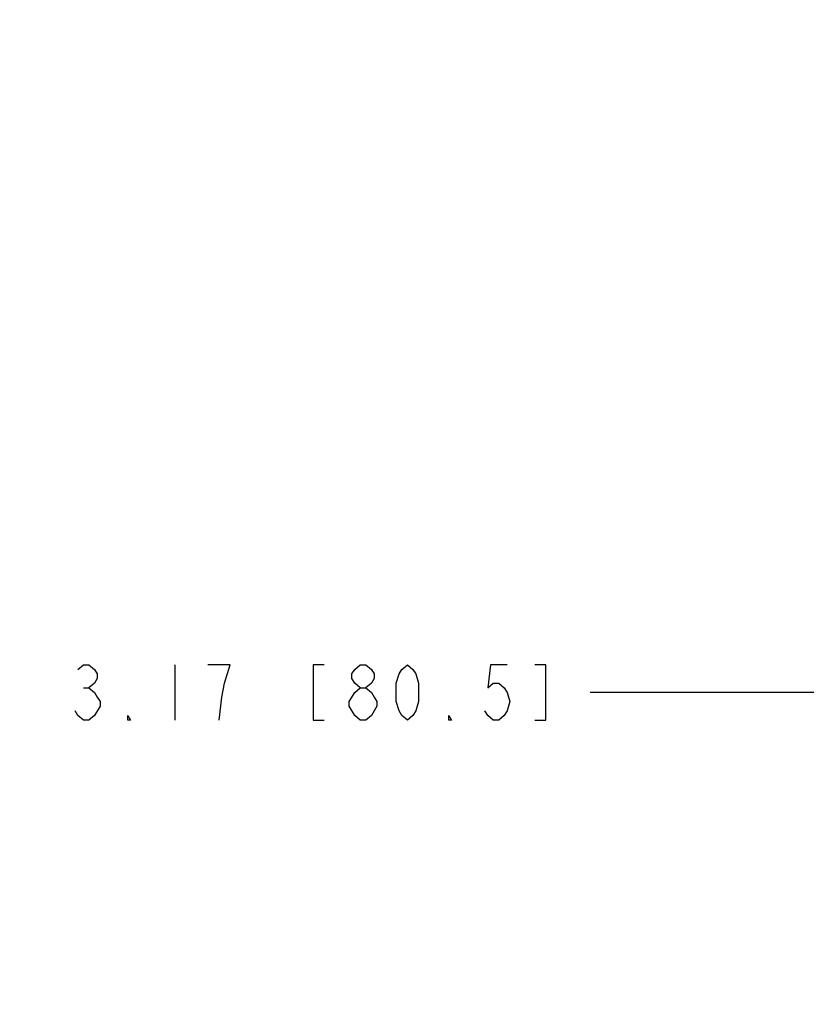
# Model space of a CAD drawing. Header units: inches. Extents: x 0 to 34, y 0 to 22.
# Tile 4 of 29: x 7.5 to 9.3, y 12.8 to 15. Entities that reach past the tile are written whole.
import ezdxf

# ---------------------------------------------------------------- set-up
doc = ezdxf.new("R2010")
doc.units = ezdxf.units.IN
doc.header["$LTSCALE"] = 1.87
doc.header["$MEASUREMENT"] = 0
doc.layers.get('0').update_dxf_attribs({"linetype": 'CONTINUOUS'})
doc.layers.add('DIMENSIONS', color=7, linetype='CONTINUOUS')
doc.styles.get("Standard").update_dxf_attribs({"font": 'txt', "width": 0.8})
doc.dimstyles.new('DIMSTYLE_1', dxfattribs={"dimtxt": 0.125, "dimasz": 0.18, "dimexe": 0.125, "dimexo": 0.0625, "dimgap": 0.03125, "dimtad": 0, "dimtih": 1, "dimtoh": 1, "dimlfac": 0.5, "dimzin": 4, "dimdsep": 46, "dimtxsty": 'STANDARD', "dimblk": '_FILLED', "dimblk1": '_FILLED', "dimblk2": '_FILLED', "dimcen": 0.09, "dimadec": 0, "dimazin": 0, "dimtp": 0.005, "dimtm": 0.005, "dimtfac": 1, "dimtofl": 0, "dimtmove": 0, "dimatfit": 3, "dimldrblk": '_FILLED', "dimfxl": 1, "dimtolj": 1, "dimtzin": 4, "dimarcsym": 0})

# ---------------------------------------------------------------- blocks, each defined once
blk = doc.blocks.new('*D7')
at = {"layer": 'DIMENSIONS', "color": 2, "linetype": 'CONTINUOUS'}
blk.add_line((9.3987, 17.0369), (8.7737, 17.0369), dxfattribs=at)
blk = doc.blocks.new('_FILLED')
at = {"color": 0, "linetype": 'BYBLOCK'}
blk.add_solid([(0, 0), (-1, 0.174), (-1, -0.174)], dxfattribs=at)
blk = doc.blocks.new('*D9')
at = {"layer": 'DIMENSIONS', "color": 2, "linetype": 'CONTINUOUS'}
blk.add_line((9.8615, 16.7929), (8.7737, 16.7929), dxfattribs=at)
blk = doc.blocks.new('*D10')
at = {"layer": 'DIMENSIONS', "color": 2, "linetype": 'CONTINUOUS'}
blk.add_line((10.0245, 13.4885), (8.7737, 13.4885), dxfattribs=at)

msp = doc.modelspace()

# ---------------------------------------------------------------- linework, layer by layer
at = {"layer": 'DIMENSIONS', "color": 2, "linetype": 'CONTINUOUS'}
for p, q in [((7.8362, 13.551), (7.8362, 13.426)), ((7.9612, 13.551), (7.9112, 13.551)), ((7.63, 13.4989), (7.6425, 13.4989)), ((8.255, 13.426), (8.2425, 13.4364))]:
    msp.add_line(p, q, dxfattribs=at)
for points in [[(7.6175, 13.5405), (7.63, 13.551), (7.6425, 13.551), (7.655, 13.5405), (7.6612, 13.5301), (7.6612, 13.5197), (7.655, 13.5093), (7.6425, 13.4989), (7.655, 13.4885), (7.6612, 13.478), (7.6675, 13.4676), (7.6675, 13.4572)], [(7.9362, 13.426), (7.9425, 13.478), (7.9487, 13.5093), (7.9612, 13.551)], [(8.1737, 13.551), (8.1487, 13.551), (8.1487, 13.426), (8.1737, 13.426)], [(8.255, 13.4989), (8.2425, 13.5093), (8.2362, 13.5197), (8.2362, 13.5301), (8.2425, 13.5405), (8.255, 13.551), (8.2675, 13.551), (8.28, 13.5405), (8.2862, 13.5301), (8.2862, 13.5197), (8.28, 13.5093), (8.2675, 13.4989)], [(8.3612, 13.426), (8.3487, 13.4364), (8.3425, 13.4468), (8.3362, 13.4676), (8.3362, 13.5093), (8.3425, 13.5301), (8.3487, 13.5405), (8.3612, 13.551), (8.3737, 13.5405), (8.38, 13.5301), (8.3862, 13.5093), (8.3862, 13.4676), (8.38, 13.4468), (8.3737, 13.4364), (8.3612, 13.426)], [(8.5862, 13.551), (8.5487, 13.551), (8.5425, 13.4989), (8.555, 13.5093), (8.5675, 13.5093), (8.58, 13.4989), (8.5862, 13.4885), (8.5925, 13.4676), (8.5862, 13.4468), (8.58, 13.4364), (8.5675, 13.426), (8.555, 13.426), (8.5425, 13.4364), (8.5362, 13.4468)], [(8.6487, 13.426), (8.6737, 13.426), (8.6737, 13.551), (8.6487, 13.551)], [(8.23, 13.4676), (8.2425, 13.4885), (8.255, 13.4989), (8.2675, 13.4989), (8.28, 13.4885), (8.2862, 13.478), (8.2925, 13.4676), (8.2925, 13.4572)], [(7.6675, 13.4572), (7.655, 13.4364), (7.6425, 13.426), (7.63, 13.426), (7.6175, 13.4364), (7.6112, 13.4468)], [(8.2425, 13.4364), (8.23, 13.4572), (8.23, 13.4676)], [(8.2925, 13.4572), (8.28, 13.4364), (8.2675, 13.426), (8.255, 13.426)], [(7.7362, 13.426), (7.73, 13.426), (7.73, 13.4364), (7.7362, 13.426)], [(8.4612, 13.426), (8.455, 13.426), (8.455, 13.4364), (8.4612, 13.426)]]:
    msp.add_lwpolyline(points, dxfattribs=at)

# ---------------------------------------------------------------- dimensions: what is measured, and where the dimension line sits
for feature_location, offset, origin, picture, middle in [((9.3987, 17.0369), (-0.625, 0), (9.8262, 7.151), '*D7', (7.4862, 16.9744)), ((9.8615, 16.7929), (-1.0878, 0), (9.924, 7.151), '*D9', (7.4862, 16.7304)), ((10.0245, 13.4885), (-1.2508, 0), (10.087, 7.151), '*D10', (7.5862, 13.426))]:
    dim = msp.add_ordinate_dim(feature_location=feature_location, offset=offset, dtype=0, origin=origin, dimstyle='DIMSTYLE_1', dxfattribs=at)
    dim.commit()
    dim.dimension.update_dxf_attribs({"geometry": picture, "text_midpoint": middle})

doc.saveas('drawing.dxf')
